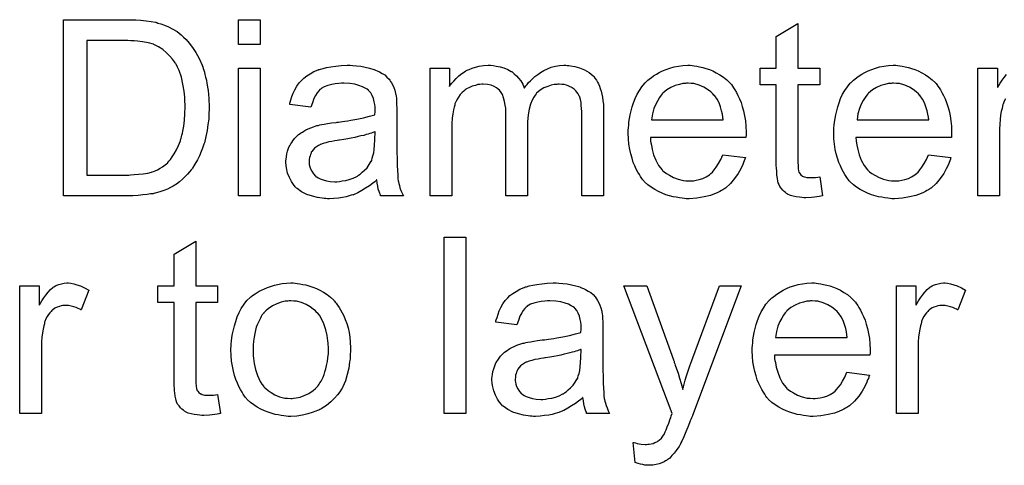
# Model space of a CAD drawing. Extents: x -1.6 to 9, y -2.8 to 5.2.
# Tile 123 of 197: x 4.985 to 5.432, y 1.251 to 1.454. Entities that reach past the tile are written whole.
import ezdxf

# ---------------------------------------------------------------- set-up
doc = ezdxf.new("R2010")
doc.units = 0
doc.layers.add('dfn6-15-57-c_document', color=1, linetype='CONTINUOUS')

msp = doc.modelspace()

# ---------------------------------------------------------------- linework, layer by layer
at = {"layer": 'dfn6-15-57-c_document', "color": 1}
for points in [[(5.03728, 1.453407), (5.039594, 1.453292), (5.041908, 1.45306), (5.044222, 1.452713), (5.046189, 1.452366), (5.046305, 1.452366), (5.046536, 1.45225), (5.046883, 1.45225), (5.047346, 1.452019), (5.048619, 1.451672), (5.050239, 1.451093), (5.05209, 1.450284), (5.054057, 1.449242), (5.056024, 1.448085), (5.057875, 1.446581), (5.05799, 1.446465), (5.058106, 1.44635), (5.058453, 1.446003), (5.058916, 1.445656), (5.060073, 1.444498), (5.061461, 1.442879), (5.062966, 1.440912), (5.064585, 1.438598), (5.066089, 1.435937), (5.067362, 1.432928), (5.067362, 1.432813), (5.067478, 1.432581), (5.067709, 1.432119), (5.067825, 1.431424), (5.068172, 1.430614), (5.068403, 1.429689), (5.068635, 1.428648), (5.068982, 1.427375), (5.069329, 1.426102), (5.06956, 1.424598), (5.070139, 1.421359), (5.070486, 1.417772), (5.070602, 1.413838), (5.070602, 1.413722), (5.070602, 1.413491), (5.070602, 1.412912), (5.070602, 1.412334), (5.070486, 1.411524), (5.070486, 1.410598), (5.07037, 1.4084), (5.070023, 1.405855), (5.069676, 1.403194), (5.069098, 1.400417), (5.068403, 1.39764), (5.068403, 1.397524), (5.068288, 1.397293), (5.068172, 1.396946), (5.068056, 1.396483), (5.067593, 1.39521), (5.066899, 1.393591), (5.066205, 1.391739), (5.065279, 1.389888), (5.064123, 1.387921), (5.062966, 1.38607), (5.06285, 1.385839), (5.062387, 1.38526), (5.061693, 1.38445), (5.060767, 1.383409), (5.059726, 1.382252), (5.058453, 1.381095), (5.057181, 1.379822), (5.055676, 1.378781), (5.055445, 1.378665), (5.054982, 1.378318), (5.054172, 1.377855), (5.053015, 1.377277), (5.051627, 1.376583), (5.050007, 1.376004), (5.048156, 1.37531), (5.046073, 1.374731), (5.045842, 1.374731), (5.045495, 1.374616), (5.045148, 1.3745), (5.043991, 1.374384), (5.042371, 1.374153), (5.04052, 1.373921), (5.038321, 1.37369), (5.035892, 1.373574), (5.033231, 1.373459), (5.004421, 1.373459), (5.004421, 1.453523), (5.035198, 1.453523), (5.03728, 1.453407)], [(5.093742, 1.4423), (5.083907, 1.4423), (5.083907, 1.453523), (5.093742, 1.453523), (5.093742, 1.4423)], [(5.337984, 1.43154), (5.347935, 1.43154), (5.347935, 1.423904), (5.337984, 1.423904), (5.337984, 1.389772), (5.337984, 1.389541), (5.337984, 1.389078), (5.337984, 1.388384), (5.3381, 1.387574), (5.338216, 1.385723), (5.338332, 1.384913), (5.338447, 1.384334), (5.338563, 1.384103), (5.33891, 1.38364), (5.339373, 1.383062), (5.340183, 1.382483), (5.340414, 1.382368), (5.340993, 1.382136), (5.342034, 1.381905), (5.343538, 1.381789), (5.344695, 1.381789), (5.345274, 1.381905), (5.346083, 1.381905), (5.347009, 1.382021), (5.347935, 1.382136), (5.349207, 1.373459), (5.348976, 1.373459), (5.348513, 1.373343), (5.347703, 1.373227), (5.346662, 1.373112), (5.345505, 1.37288), (5.344232, 1.372764), (5.341687, 1.372649), (5.340761, 1.372649), (5.339836, 1.372764), (5.338679, 1.37288), (5.33729, 1.372996), (5.335902, 1.373343), (5.334629, 1.37369), (5.333356, 1.374269), (5.333241, 1.374384), (5.332894, 1.374616), (5.332431, 1.374963), (5.331737, 1.375541), (5.331158, 1.37612), (5.330464, 1.37693), (5.32977, 1.37774), (5.329307, 1.378781), (5.329307, 1.378897), (5.329075, 1.379359), (5.32896, 1.380169), (5.328728, 1.381326), (5.328497, 1.38283), (5.328381, 1.383756), (5.328381, 1.384797), (5.328266, 1.38607), (5.32815, 1.387343), (5.32815, 1.388731), (5.32815, 1.390351), (5.32815, 1.423904), (5.320861, 1.423904), (5.320861, 1.43154), (5.32815, 1.43154), (5.32815, 1.445887), (5.337984, 1.451788), (5.337984, 1.43154)], [(5.033578, 1.444036), (5.015066, 1.444036), (5.015066, 1.382946), (5.034041, 1.382946), (5.03485, 1.383062), (5.036586, 1.383178), (5.038553, 1.383293), (5.040635, 1.383525), (5.042718, 1.383872), (5.044453, 1.384334), (5.044685, 1.38445), (5.045263, 1.384566), (5.046073, 1.384913), (5.047115, 1.385376), (5.048272, 1.38607), (5.049429, 1.386764), (5.050586, 1.387574), (5.051743, 1.3885), (5.051858, 1.388731), (5.052321, 1.389194), (5.053015, 1.390004), (5.053825, 1.391161), (5.054751, 1.392665), (5.055792, 1.3944), (5.056718, 1.396367), (5.057528, 1.398566), (5.057528, 1.398681), (5.057643, 1.398913), (5.057759, 1.39926), (5.057875, 1.399723), (5.05799, 1.400301), (5.058222, 1.401111), (5.058453, 1.401921), (5.058685, 1.402847), (5.059032, 1.40516), (5.059379, 1.407822), (5.05961, 1.41083), (5.059726, 1.414069), (5.059726, 1.414185), (5.059726, 1.414648), (5.059726, 1.415226), (5.05961, 1.416152), (5.05961, 1.417193), (5.059494, 1.41835), (5.059379, 1.419739), (5.059263, 1.421127), (5.058685, 1.424251), (5.05799, 1.427491), (5.056949, 1.430499), (5.056255, 1.432003), (5.055561, 1.433276), (5.055561, 1.433391), (5.055329, 1.433623), (5.055098, 1.43397), (5.054867, 1.434433), (5.053941, 1.43559), (5.052784, 1.436978), (5.05128, 1.438482), (5.049544, 1.439986), (5.047577, 1.441259), (5.045495, 1.4423), (5.045263, 1.442416), (5.044685, 1.442532), (5.043644, 1.442879), (5.04214, 1.443226), (5.040288, 1.443457), (5.037974, 1.443804), (5.036586, 1.44392), (5.035082, 1.44392), (5.033578, 1.444036)], [(5.093742, 1.373459), (5.083907, 1.373459), (5.083907, 1.43154), (5.093742, 1.43154), (5.093742, 1.373459)], [(5.135856, 1.432697), (5.137592, 1.432581), (5.139559, 1.43235), (5.141526, 1.432003), (5.143493, 1.43154), (5.145344, 1.430962), (5.145575, 1.430846), (5.146154, 1.430614), (5.146964, 1.430267), (5.148005, 1.429805), (5.149162, 1.42911), (5.150319, 1.428416), (5.15136, 1.427491), (5.152286, 1.426565), (5.152402, 1.426449), (5.152633, 1.426102), (5.15298, 1.425524), (5.153443, 1.42483), (5.154021, 1.423788), (5.154484, 1.422747), (5.154947, 1.421474), (5.155294, 1.41997), (5.155294, 1.419854), (5.15541, 1.419507), (5.155525, 1.418813), (5.155641, 1.417888), (5.155641, 1.416615), (5.155757, 1.415111), (5.155873, 1.413144), (5.155873, 1.410946), (5.155873, 1.397756), (5.155873, 1.39764), (5.155873, 1.397177), (5.155873, 1.396483), (5.155873, 1.395557), (5.155873, 1.394516), (5.155873, 1.393243), (5.155988, 1.390467), (5.155988, 1.387574), (5.156104, 1.384682), (5.15622, 1.383409), (5.15622, 1.382252), (5.156335, 1.381211), (5.156451, 1.380401), (5.156451, 1.380285), (5.156567, 1.379822), (5.156682, 1.379128), (5.15703, 1.378202), (5.157261, 1.377161), (5.157724, 1.376004), (5.158302, 1.374731), (5.158881, 1.373459), (5.148583, 1.373459), (5.148468, 1.373574), (5.148352, 1.374037), (5.148121, 1.374616), (5.147774, 1.375541), (5.147426, 1.376583), (5.147195, 1.377855), (5.146964, 1.379244), (5.146732, 1.380748), (5.146617, 1.380748), (5.146501, 1.380516), (5.145807, 1.379938), (5.144765, 1.379128), (5.143377, 1.378087), (5.141641, 1.377045), (5.139906, 1.375888), (5.138055, 1.374847), (5.136088, 1.374037), (5.135856, 1.373921), (5.135162, 1.373806), (5.134121, 1.373459), (5.132848, 1.373112), (5.131229, 1.372764), (5.129377, 1.372533), (5.127295, 1.372302), (5.125212, 1.372186), (5.124287, 1.372186), (5.123592, 1.372302), (5.122782, 1.372302), (5.121857, 1.372417), (5.119774, 1.372764), (5.11746, 1.373343), (5.114915, 1.374153), (5.112601, 1.37531), (5.110518, 1.376814), (5.110287, 1.377045), (5.109708, 1.377624), (5.108898, 1.378665), (5.107973, 1.380054), (5.107047, 1.381789), (5.106237, 1.383756), (5.105659, 1.386186), (5.105543, 1.387343), (5.105427, 1.388731), (5.105427, 1.388963), (5.105427, 1.389425), (5.105543, 1.390235), (5.105659, 1.391276), (5.10589, 1.392549), (5.106237, 1.393822), (5.1067, 1.39521), (5.107279, 1.396483), (5.107394, 1.396599), (5.107626, 1.397062), (5.108088, 1.397756), (5.108667, 1.398566), (5.109361, 1.399491), (5.110287, 1.400417), (5.111212, 1.401342), (5.112369, 1.402152), (5.112485, 1.402268), (5.112948, 1.402499), (5.113526, 1.402962), (5.114452, 1.403425), (5.115493, 1.403888), (5.116766, 1.404466), (5.118039, 1.404929), (5.119543, 1.405392), (5.119658, 1.405392), (5.120121, 1.405508), (5.120815, 1.405739), (5.121741, 1.405855), (5.122898, 1.406086), (5.124402, 1.406318), (5.126138, 1.406665), (5.12822, 1.406896), (5.128336, 1.406896), (5.128799, 1.407012), (5.129377, 1.407012), (5.130187, 1.407127), (5.131113, 1.407243), (5.13227, 1.407475), (5.133542, 1.40759), (5.134931, 1.407822), (5.137708, 1.4084), (5.140716, 1.408979), (5.143377, 1.409673), (5.14465, 1.41002), (5.145807, 1.410367), (5.145807, 1.410483), (5.145807, 1.410714), (5.145922, 1.411408), (5.145922, 1.412218), (5.145922, 1.412681), (5.145922, 1.412912), (5.145922, 1.413028), (5.145922, 1.413144), (5.145922, 1.413838), (5.145807, 1.414995), (5.145575, 1.416268), (5.145228, 1.417656), (5.14465, 1.419044), (5.143956, 1.420317), (5.14303, 1.421359), (5.142914, 1.421474), (5.142336, 1.421937), (5.14141, 1.4224), (5.140253, 1.423094), (5.138633, 1.423672), (5.136782, 1.424251), (5.134468, 1.424598), (5.131807, 1.424714), (5.13065, 1.424714), (5.129493, 1.424598), (5.127873, 1.424367), (5.126253, 1.424135), (5.124518, 1.423672), (5.122898, 1.423094), (5.12151, 1.422284), (5.121394, 1.422168), (5.120931, 1.421821), (5.120353, 1.421243), (5.119658, 1.420317), (5.118964, 1.41916), (5.118154, 1.417656), (5.11746, 1.415805), (5.116766, 1.413722), (5.107163, 1.414995), (5.107163, 1.415111), (5.107279, 1.415226), (5.107279, 1.415573), (5.107394, 1.416036), (5.107741, 1.417078), (5.108204, 1.418582), (5.108783, 1.420086), (5.109477, 1.421706), (5.110403, 1.423325), (5.111444, 1.42483), (5.11156, 1.424945), (5.112022, 1.425408), (5.112717, 1.426102), (5.113642, 1.427028), (5.114915, 1.427953), (5.116419, 1.428879), (5.118154, 1.42992), (5.120121, 1.43073), (5.120237, 1.43073), (5.120353, 1.430846), (5.1207, 1.430962), (5.121163, 1.431077), (5.12232, 1.431424), (5.123939, 1.431772), (5.125791, 1.432119), (5.128105, 1.432466), (5.130534, 1.432697), (5.133311, 1.432813), (5.134584, 1.432813), (5.135856, 1.432697)], [(5.23316, 1.432697), (5.23397, 1.432697), (5.23478, 1.432581), (5.236747, 1.432234), (5.238829, 1.431656), (5.241028, 1.43073), (5.243226, 1.429573), (5.245077, 1.427953), (5.245309, 1.427722), (5.245771, 1.427028), (5.246581, 1.425986), (5.246928, 1.425177), (5.247391, 1.424367), (5.247854, 1.423325), (5.248201, 1.422284), (5.248664, 1.421127), (5.249011, 1.419739), (5.249243, 1.41835), (5.249474, 1.41673), (5.249705, 1.415111), (5.249705, 1.413259), (5.249705, 1.373459), (5.239871, 1.373459), (5.239871, 1.409904), (5.239871, 1.41002), (5.239871, 1.410136), (5.239871, 1.41083), (5.239871, 1.411871), (5.239755, 1.413144), (5.239639, 1.414532), (5.239524, 1.415921), (5.239292, 1.417309), (5.238945, 1.41835), (5.238945, 1.418466), (5.238714, 1.418813), (5.238482, 1.419276), (5.238135, 1.419854), (5.237672, 1.420549), (5.237094, 1.421243), (5.2364, 1.421937), (5.235474, 1.422631), (5.235359, 1.422747), (5.235011, 1.422863), (5.234549, 1.423094), (5.233739, 1.423441), (5.232929, 1.423788), (5.231887, 1.42402), (5.230846, 1.424135), (5.229574, 1.424251), (5.228995, 1.424251), (5.228532, 1.424135), (5.227375, 1.42402), (5.225987, 1.423788), (5.224367, 1.42321), (5.222632, 1.422515), (5.220896, 1.421474), (5.219276, 1.420086), (5.21916, 1.419854), (5.218698, 1.419276), (5.218003, 1.41835), (5.217309, 1.416962), (5.216499, 1.415111), (5.215921, 1.412912), (5.215458, 1.410251), (5.215227, 1.407127), (5.215227, 1.373459), (5.205392, 1.373459), (5.205392, 1.411061), (5.205392, 1.411177), (5.205392, 1.411408), (5.205392, 1.41164), (5.205392, 1.412102), (5.205276, 1.413375), (5.205045, 1.414764), (5.204814, 1.416383), (5.204351, 1.418003), (5.203772, 1.419507), (5.202962, 1.420896), (5.202847, 1.421011), (5.2025, 1.421474), (5.201921, 1.421937), (5.201111, 1.422631), (5.20007, 1.42321), (5.198682, 1.423788), (5.197062, 1.424135), (5.195095, 1.424251), (5.194401, 1.424251), (5.193591, 1.424135), (5.192665, 1.42402), (5.191508, 1.423672), (5.19012, 1.423325), (5.188847, 1.422747), (5.187459, 1.422053), (5.187343, 1.421937), (5.18688, 1.42159), (5.186302, 1.421127), (5.185492, 1.420433), (5.184682, 1.419507), (5.183872, 1.41835), (5.183062, 1.417078), (5.182368, 1.415573), (5.182252, 1.415342), (5.182136, 1.414764), (5.181905, 1.413838), (5.181558, 1.412565), (5.181211, 1.41083), (5.18098, 1.408747), (5.180864, 1.406318), (5.180748, 1.403541), (5.180748, 1.373459), (5.170914, 1.373459), (5.170914, 1.43154), (5.179707, 1.43154), (5.179707, 1.42321), (5.179823, 1.423441), (5.18017, 1.423904), (5.180864, 1.424714), (5.181674, 1.425639), (5.182715, 1.426796), (5.183988, 1.427953), (5.185376, 1.42911), (5.186996, 1.430152), (5.187227, 1.430267), (5.187806, 1.430614), (5.188731, 1.430962), (5.190004, 1.43154), (5.191508, 1.432003), (5.193244, 1.43235), (5.195211, 1.432697), (5.197293, 1.432813), (5.198334, 1.432813), (5.199607, 1.432697), (5.200996, 1.432466), (5.202731, 1.432119), (5.204467, 1.431656), (5.206202, 1.430962), (5.207822, 1.430036), (5.208053, 1.42992), (5.208516, 1.429573), (5.20921, 1.428995), (5.210136, 1.428069), (5.211061, 1.427028), (5.212103, 1.425755), (5.213028, 1.424251), (5.213723, 1.422515), (5.213838, 1.422631), (5.21407, 1.422978), (5.214417, 1.423441), (5.214995, 1.424135), (5.21569, 1.424945), (5.216499, 1.425755), (5.217425, 1.426681), (5.218582, 1.427722), (5.219855, 1.428648), (5.221127, 1.429573), (5.222632, 1.430383), (5.224251, 1.431193), (5.225987, 1.431887), (5.227838, 1.43235), (5.229689, 1.432697), (5.231772, 1.432813), (5.232582, 1.432813), (5.23316, 1.432697)], [(5.289969, 1.432697), (5.290895, 1.432581), (5.292051, 1.43235), (5.293324, 1.432119), (5.294828, 1.431772), (5.296217, 1.431424), (5.297837, 1.430846), (5.299341, 1.430267), (5.30096, 1.429457), (5.30258, 1.428532), (5.3042, 1.427491), (5.305704, 1.426218), (5.307092, 1.42483), (5.307208, 1.424714), (5.30744, 1.424482), (5.307787, 1.42402), (5.308249, 1.423325), (5.308828, 1.422515), (5.309407, 1.42159), (5.310101, 1.420433), (5.310795, 1.419044), (5.311489, 1.41754), (5.312183, 1.415921), (5.312762, 1.414069), (5.31334, 1.412102), (5.313803, 1.409904), (5.31415, 1.40759), (5.314382, 1.40516), (5.314497, 1.402499), (5.314497, 1.402384), (5.314497, 1.401921), (5.314497, 1.401111), (5.314382, 1.399954), (5.270994, 1.399954), (5.270994, 1.399838), (5.270994, 1.399491), (5.27111, 1.399028), (5.27111, 1.398334), (5.271225, 1.397524), (5.271457, 1.396599), (5.271804, 1.394516), (5.272498, 1.392202), (5.273424, 1.389657), (5.274697, 1.387343), (5.276316, 1.38526), (5.276432, 1.38526), (5.276548, 1.385029), (5.277242, 1.38445), (5.278283, 1.38364), (5.279672, 1.38283), (5.281523, 1.381905), (5.283605, 1.381095), (5.285919, 1.380516), (5.287192, 1.380401), (5.288581, 1.380285), (5.289506, 1.380285), (5.290547, 1.380401), (5.29182, 1.380632), (5.293208, 1.380979), (5.294828, 1.381442), (5.296332, 1.382136), (5.297837, 1.383062), (5.297952, 1.383178), (5.298531, 1.38364), (5.299225, 1.384334), (5.300035, 1.38526), (5.30096, 1.386533), (5.302002, 1.388153), (5.303043, 1.390004), (5.303969, 1.392202), (5.31415, 1.390929), (5.31415, 1.390814), (5.314034, 1.390582), (5.313919, 1.39012), (5.313687, 1.389425), (5.31334, 1.388731), (5.312993, 1.387805), (5.312068, 1.385839), (5.310911, 1.38364), (5.309291, 1.381326), (5.30744, 1.379128), (5.305126, 1.377045), (5.30501, 1.377045), (5.304779, 1.376814), (5.304431, 1.376583), (5.303969, 1.376236), (5.303274, 1.375888), (5.30258, 1.375541), (5.301655, 1.375079), (5.300613, 1.374616), (5.299456, 1.374153), (5.298299, 1.37369), (5.295407, 1.372996), (5.292167, 1.372417), (5.288581, 1.372186), (5.287308, 1.372186), (5.286498, 1.372302), (5.285457, 1.372417), (5.284184, 1.372649), (5.282796, 1.37288), (5.281291, 1.373112), (5.278052, 1.374037), (5.276316, 1.374731), (5.274697, 1.375426), (5.272961, 1.376351), (5.271341, 1.377392), (5.269837, 1.37855), (5.268333, 1.379938), (5.268217, 1.380054), (5.267986, 1.380285), (5.267639, 1.380748), (5.267176, 1.381442), (5.266597, 1.382252), (5.266019, 1.383178), (5.265325, 1.384334), (5.264631, 1.385607), (5.263936, 1.387111), (5.263242, 1.388731), (5.262664, 1.390582), (5.262085, 1.392549), (5.261622, 1.394632), (5.261275, 1.396946), (5.261044, 1.399376), (5.260928, 1.401921), (5.260928, 1.402037), (5.260928, 1.402615), (5.260928, 1.403309), (5.261044, 1.404351), (5.26116, 1.405623), (5.261275, 1.407012), (5.261507, 1.408631), (5.261854, 1.410251), (5.262779, 1.413954), (5.263358, 1.415805), (5.264052, 1.417772), (5.264978, 1.419623), (5.266019, 1.421359), (5.267176, 1.423094), (5.268449, 1.424714), (5.268564, 1.42483), (5.268796, 1.425061), (5.269259, 1.425408), (5.269837, 1.425986), (5.270531, 1.426565), (5.271457, 1.427259), (5.272498, 1.428069), (5.273771, 1.428763), (5.275044, 1.429573), (5.276548, 1.430267), (5.278167, 1.430962), (5.279903, 1.43154), (5.281754, 1.432119), (5.283721, 1.432466), (5.285804, 1.432697), (5.288002, 1.432813), (5.289159, 1.432813), (5.289969, 1.432697)], [(5.383339, 1.432697), (5.384264, 1.432581), (5.385421, 1.43235), (5.386694, 1.432119), (5.388198, 1.431772), (5.389587, 1.431424), (5.391206, 1.430846), (5.392711, 1.430267), (5.39433, 1.429457), (5.39595, 1.428532), (5.39757, 1.427491), (5.399074, 1.426218), (5.400462, 1.42483), (5.400578, 1.424714), (5.40081, 1.424482), (5.401157, 1.42402), (5.401619, 1.423325), (5.402198, 1.422515), (5.402776, 1.42159), (5.403471, 1.420433), (5.404165, 1.419044), (5.404859, 1.41754), (5.405553, 1.415921), (5.406132, 1.414069), (5.40671, 1.412102), (5.407173, 1.409904), (5.40752, 1.40759), (5.407752, 1.40516), (5.407867, 1.402499), (5.407867, 1.402384), (5.407867, 1.401921), (5.407867, 1.401111), (5.407752, 1.399954), (5.364364, 1.399954), (5.364364, 1.399838), (5.364364, 1.399491), (5.36448, 1.399028), (5.36448, 1.398334), (5.364595, 1.397524), (5.364827, 1.396599), (5.365174, 1.394516), (5.365868, 1.392202), (5.366794, 1.389657), (5.368066, 1.387343), (5.369686, 1.38526), (5.369802, 1.38526), (5.369918, 1.385029), (5.370612, 1.38445), (5.371653, 1.38364), (5.373042, 1.38283), (5.374893, 1.381905), (5.376975, 1.381095), (5.379289, 1.380516), (5.380562, 1.380401), (5.38195, 1.380285), (5.382876, 1.380285), (5.383917, 1.380401), (5.38519, 1.380632), (5.386578, 1.380979), (5.388198, 1.381442), (5.389702, 1.382136), (5.391206, 1.383062), (5.391322, 1.383178), (5.391901, 1.38364), (5.392595, 1.384334), (5.393405, 1.38526), (5.39433, 1.386533), (5.395372, 1.388153), (5.396413, 1.390004), (5.397338, 1.392202), (5.40752, 1.390929), (5.40752, 1.390814), (5.407404, 1.390582), (5.407289, 1.39012), (5.407057, 1.389425), (5.40671, 1.388731), (5.406363, 1.387805), (5.405438, 1.385839), (5.40428, 1.38364), (5.402661, 1.381326), (5.40081, 1.379128), (5.398495, 1.377045), (5.39838, 1.377045), (5.398148, 1.376814), (5.397801, 1.376583), (5.397338, 1.376236), (5.396644, 1.375888), (5.39595, 1.375541), (5.395025, 1.375079), (5.393983, 1.374616), (5.392826, 1.374153), (5.391669, 1.37369), (5.388777, 1.372996), (5.385537, 1.372417), (5.38195, 1.372186), (5.380678, 1.372186), (5.379868, 1.372302), (5.378827, 1.372417), (5.377554, 1.372649), (5.376165, 1.37288), (5.374661, 1.373112), (5.371422, 1.374037), (5.369686, 1.374731), (5.368066, 1.375426), (5.366331, 1.376351), (5.364711, 1.377392), (5.363207, 1.37855), (5.361703, 1.379938), (5.361587, 1.380054), (5.361356, 1.380285), (5.361009, 1.380748), (5.360546, 1.381442), (5.359967, 1.382252), (5.359389, 1.383178), (5.358695, 1.384334), (5.358001, 1.385607), (5.357306, 1.387111), (5.356612, 1.388731), (5.356034, 1.390582), (5.355455, 1.392549), (5.354992, 1.394632), (5.354645, 1.396946), (5.354414, 1.399376), (5.354298, 1.401921), (5.354298, 1.402037), (5.354298, 1.402615), (5.354298, 1.403309), (5.354414, 1.404351), (5.354529, 1.405623), (5.354645, 1.407012), (5.354877, 1.408631), (5.355224, 1.410251), (5.356149, 1.413954), (5.356728, 1.415805), (5.357422, 1.417772), (5.358348, 1.419623), (5.359389, 1.421359), (5.360546, 1.423094), (5.361819, 1.424714), (5.361934, 1.42483), (5.362166, 1.425061), (5.362628, 1.425408), (5.363207, 1.425986), (5.363901, 1.426565), (5.364827, 1.427259), (5.365868, 1.428069), (5.367141, 1.428763), (5.368413, 1.429573), (5.369918, 1.430267), (5.371537, 1.430962), (5.373273, 1.43154), (5.375124, 1.432119), (5.377091, 1.432466), (5.379174, 1.432697), (5.381372, 1.432813), (5.382529, 1.432813), (5.383339, 1.432697)], [(5.43228, 1.41754), (5.431701, 1.416499), (5.431239, 1.415226), (5.431123, 1.414995), (5.431007, 1.414301), (5.430776, 1.413259), (5.430429, 1.411871), (5.430082, 1.410136), (5.42985, 1.408169), (5.429734, 1.406086), (5.429619, 1.403772), (5.429619, 1.373459), (5.419784, 1.373459), (5.419784, 1.43154), (5.428693, 1.43154), (5.428693, 1.422747), (5.428809, 1.422863), (5.429272, 1.423672), (5.42985, 1.424714), (5.430776, 1.425986), (5.431701, 1.427259), (5.432743, 1.428648)], [(5.288118, 1.424714), (5.287423, 1.424714), (5.286961, 1.424598), (5.285688, 1.424482), (5.284184, 1.424135), (5.282333, 1.423557), (5.280366, 1.422747), (5.278515, 1.42159), (5.276663, 1.420086), (5.276432, 1.419854), (5.275969, 1.419276), (5.275159, 1.418235), (5.274349, 1.416846), (5.273424, 1.415226), (5.272614, 1.413144), (5.27192, 1.410714), (5.271573, 1.408053), (5.304084, 1.408053), (5.304084, 1.408169), (5.304084, 1.4084), (5.303969, 1.408747), (5.303969, 1.40921), (5.303737, 1.410598), (5.30339, 1.412102), (5.302812, 1.413954), (5.302233, 1.415689), (5.301307, 1.417425), (5.300266, 1.418929), (5.300266, 1.419044), (5.300035, 1.41916), (5.299456, 1.419854), (5.298415, 1.42078), (5.297027, 1.421821), (5.295291, 1.422863), (5.293208, 1.423788), (5.290779, 1.424482), (5.289506, 1.424598), (5.288118, 1.424714)], [(5.381488, 1.424714), (5.380793, 1.424714), (5.380331, 1.424598), (5.379058, 1.424482), (5.377554, 1.424135), (5.375703, 1.423557), (5.373736, 1.422747), (5.371885, 1.42159), (5.370033, 1.420086), (5.369802, 1.419854), (5.369339, 1.419276), (5.368529, 1.418235), (5.367719, 1.416846), (5.366794, 1.415226), (5.365984, 1.413144), (5.36529, 1.410714), (5.364943, 1.408053), (5.397454, 1.408053), (5.397454, 1.408169), (5.397454, 1.4084), (5.397338, 1.408747), (5.397338, 1.40921), (5.397107, 1.410598), (5.39676, 1.412102), (5.396181, 1.413954), (5.395603, 1.415689), (5.394677, 1.417425), (5.393636, 1.418929), (5.393636, 1.419044), (5.393405, 1.41916), (5.392826, 1.419854), (5.391785, 1.42078), (5.390396, 1.421821), (5.388661, 1.422863), (5.386578, 1.423788), (5.384149, 1.424482), (5.382876, 1.424598), (5.381488, 1.424714)], [(5.145922, 1.402615), (5.145807, 1.402615), (5.145691, 1.402499), (5.145344, 1.402384), (5.144881, 1.402268), (5.144303, 1.402037), (5.143608, 1.401805), (5.142798, 1.401574), (5.141873, 1.401342), (5.140832, 1.400995), (5.139559, 1.400764), (5.138286, 1.400417), (5.136782, 1.40007), (5.135162, 1.399723), (5.133542, 1.399376), (5.131691, 1.399144), (5.129724, 1.398797), (5.129493, 1.398797), (5.128799, 1.398681), (5.127642, 1.39845), (5.126369, 1.398218), (5.124981, 1.397987), (5.123592, 1.39764), (5.12232, 1.397293), (5.121163, 1.39683), (5.121047, 1.39683), (5.1207, 1.396599), (5.120237, 1.396367), (5.119774, 1.39602), (5.118386, 1.395095), (5.117229, 1.393706), (5.117229, 1.393591), (5.116997, 1.393359), (5.116882, 1.392896), (5.11665, 1.392318), (5.116419, 1.391624), (5.116188, 1.390929), (5.116072, 1.390004), (5.115956, 1.389078), (5.115956, 1.388963), (5.115956, 1.388384), (5.116072, 1.38769), (5.116303, 1.386764), (5.11665, 1.385723), (5.117229, 1.384682), (5.117923, 1.383525), (5.118849, 1.382483), (5.118964, 1.382368), (5.119427, 1.382136), (5.120121, 1.381673), (5.121047, 1.381211), (5.12232, 1.380748), (5.123824, 1.380285), (5.125559, 1.380054), (5.127642, 1.379938), (5.128567, 1.379938), (5.129724, 1.380054), (5.130997, 1.380285), (5.132617, 1.380516), (5.134237, 1.380979), (5.135972, 1.381558), (5.137708, 1.382368), (5.137939, 1.382483), (5.138402, 1.38283), (5.139212, 1.383409), (5.140137, 1.384219), (5.141179, 1.385144), (5.142336, 1.386301), (5.143261, 1.38769), (5.144187, 1.389194), (5.144303, 1.38931), (5.144418, 1.389772), (5.14465, 1.390582), (5.144997, 1.391624), (5.145344, 1.393012), (5.145575, 1.394632), (5.145691, 1.396599), (5.145807, 1.398913), (5.145922, 1.402615)], [(5.06447, 1.332686), (5.07442, 1.332686), (5.07442, 1.32505), (5.06447, 1.32505), (5.06447, 1.290918), (5.06447, 1.290687), (5.06447, 1.290224), (5.06447, 1.28953), (5.064585, 1.28872), (5.064701, 1.286869), (5.064817, 1.286059), (5.064932, 1.28548), (5.065048, 1.285249), (5.065395, 1.284786), (5.065858, 1.284208), (5.066668, 1.283629), (5.066899, 1.283514), (5.067478, 1.283282), (5.068519, 1.283051), (5.070023, 1.282935), (5.07118, 1.282935), (5.071759, 1.283051), (5.072569, 1.283051), (5.073494, 1.283166), (5.07442, 1.283282), (5.075693, 1.274605), (5.075461, 1.274605), (5.074998, 1.274489), (5.074188, 1.274373), (5.073147, 1.274257), (5.07199, 1.274026), (5.070717, 1.27391), (5.068172, 1.273795), (5.067246, 1.273795), (5.066321, 1.27391), (5.065164, 1.274026), (5.063775, 1.274142), (5.062387, 1.274489), (5.061114, 1.274836), (5.059842, 1.275415), (5.059726, 1.27553), (5.059379, 1.275762), (5.058916, 1.276109), (5.058222, 1.276687), (5.057643, 1.277266), (5.056949, 1.278076), (5.056255, 1.278886), (5.055792, 1.279927), (5.055792, 1.280043), (5.055561, 1.280505), (5.055445, 1.281315), (5.055214, 1.282472), (5.054982, 1.283976), (5.054867, 1.284902), (5.054867, 1.285943), (5.054751, 1.287216), (5.054635, 1.288489), (5.054635, 1.289877), (5.054635, 1.291497), (5.054635, 1.32505), (5.047346, 1.32505), (5.047346, 1.332686), (5.054635, 1.332686), (5.054635, 1.347033), (5.06447, 1.352934), (5.06447, 1.332686)], [(5.187112, 1.274605), (5.177277, 1.274605), (5.177277, 1.354669), (5.187112, 1.354669), (5.187112, 1.274605)], [(5.007777, 1.333843), (5.009049, 1.333612), (5.010553, 1.333149), (5.012173, 1.33257), (5.014024, 1.33176), (5.015991, 1.330719), (5.012405, 1.321695), (5.012289, 1.32181), (5.011826, 1.322042), (5.011132, 1.322389), (5.010206, 1.322736), (5.009165, 1.323083), (5.007892, 1.32343), (5.00662, 1.323661), (5.005347, 1.323777), (5.004768, 1.323777), (5.00419, 1.323661), (5.00338, 1.323546), (5.00257, 1.323314), (5.001529, 1.322967), (5.000488, 1.322504), (4.999562, 1.32181), (4.999446, 1.321695), (4.999099, 1.321463), (4.998752, 1.321), (4.998173, 1.320422), (4.997595, 1.319612), (4.997016, 1.318686), (4.996438, 1.317645), (4.995975, 1.316372), (4.995859, 1.316141), (4.995744, 1.315447), (4.995512, 1.314405), (4.995165, 1.313017), (4.994818, 1.311282), (4.994587, 1.309315), (4.994471, 1.307232), (4.994355, 1.304918), (4.994355, 1.274605), (4.984521, 1.274605), (4.984521, 1.332686), (4.99343, 1.332686), (4.99343, 1.323893), (4.993546, 1.324008), (4.994008, 1.324818), (4.994587, 1.32586), (4.995512, 1.327132), (4.996438, 1.328405), (4.997479, 1.329793), (4.998521, 1.33095), (4.999562, 1.331876), (4.999678, 1.331992), (5.000025, 1.332223), (5.000719, 1.33257), (5.001413, 1.332917), (5.002339, 1.333264), (5.003496, 1.333612), (5.004653, 1.333843), (5.005925, 1.333959), (5.006735, 1.333959), (5.007777, 1.333843)], [(5.109593, 1.333843), (5.110634, 1.333727), (5.111791, 1.333496), (5.113064, 1.333264), (5.114568, 1.333033), (5.117692, 1.331992), (5.119311, 1.331413), (5.120931, 1.330603), (5.122551, 1.329793), (5.124171, 1.328637), (5.125675, 1.327479), (5.127179, 1.326091), (5.127295, 1.325975), (5.127526, 1.325744), (5.127873, 1.325281), (5.128336, 1.324703), (5.128914, 1.323893), (5.129609, 1.322851), (5.130303, 1.321695), (5.130997, 1.320422), (5.131691, 1.319033), (5.132386, 1.317298), (5.13308, 1.315562), (5.133658, 1.313595), (5.134121, 1.311513), (5.134468, 1.309315), (5.134699, 1.307001), (5.134815, 1.304455), (5.134815, 1.30434), (5.134815, 1.303992), (5.134815, 1.303414), (5.134815, 1.302604), (5.134699, 1.301678), (5.134584, 1.300521), (5.134584, 1.299364), (5.134352, 1.298092), (5.134005, 1.295199), (5.133311, 1.292307), (5.132501, 1.289414), (5.131344, 1.286753), (5.131344, 1.286637), (5.131229, 1.286522), (5.130997, 1.286175), (5.130766, 1.285712), (5.129956, 1.284555), (5.128914, 1.283166), (5.127526, 1.281547), (5.125791, 1.279927), (5.123824, 1.278307), (5.12151, 1.276803), (5.121394, 1.276803), (5.121278, 1.276687), (5.120931, 1.276456), (5.120353, 1.276224), (5.119774, 1.275993), (5.11908, 1.275762), (5.117345, 1.275067), (5.115378, 1.274489), (5.112948, 1.27391), (5.110403, 1.273448), (5.107626, 1.273332), (5.106469, 1.273332), (5.105543, 1.273448), (5.104502, 1.273563), (5.103345, 1.273795), (5.101956, 1.274026), (5.100568, 1.274257), (5.097444, 1.275183), (5.095709, 1.275877), (5.094089, 1.276572), (5.092469, 1.277497), (5.090849, 1.278538), (5.089345, 1.279695), (5.087841, 1.281084), (5.087725, 1.281199), (5.087494, 1.281431), (5.087147, 1.281894), (5.086684, 1.282588), (5.086105, 1.283398), (5.085527, 1.284323), (5.084833, 1.28548), (5.084139, 1.286869), (5.083444, 1.288373), (5.08275, 1.290108), (5.082172, 1.29196), (5.081593, 1.293927), (5.08113, 1.296125), (5.080783, 1.298439), (5.080552, 1.300984), (5.080436, 1.303645), (5.080436, 1.303877), (5.080436, 1.30434), (5.080552, 1.305149), (5.080552, 1.306306), (5.080668, 1.307579), (5.080899, 1.309199), (5.08113, 1.310819), (5.081593, 1.31267), (5.082056, 1.314521), (5.082635, 1.316488), (5.083329, 1.318571), (5.084254, 1.320537), (5.08518, 1.322389), (5.086453, 1.32424), (5.087725, 1.325975), (5.089345, 1.327479), (5.089461, 1.327595), (5.089692, 1.327711), (5.090155, 1.328058), (5.090734, 1.328521), (5.091428, 1.328984), (5.092353, 1.329562), (5.093279, 1.330141), (5.094436, 1.330719), (5.095709, 1.331298), (5.097097, 1.331876), (5.100221, 1.332917), (5.103808, 1.333727), (5.105659, 1.333843), (5.107626, 1.333959), (5.108783, 1.333959), (5.109593, 1.333843)], [(5.229458, 1.333843), (5.231193, 1.333727), (5.23316, 1.333496), (5.235127, 1.333149), (5.237094, 1.332686), (5.238945, 1.332108), (5.239177, 1.331992), (5.239755, 1.33176), (5.240565, 1.331413), (5.241606, 1.33095), (5.242763, 1.330256), (5.24392, 1.329562), (5.244962, 1.328637), (5.245887, 1.327711), (5.246003, 1.327595), (5.246234, 1.327248), (5.246581, 1.32667), (5.247044, 1.325975), (5.247623, 1.324934), (5.248086, 1.323893), (5.248548, 1.32262), (5.248895, 1.321116), (5.248895, 1.321), (5.249011, 1.320653), (5.249127, 1.319959), (5.249243, 1.319033), (5.249243, 1.317761), (5.249358, 1.316257), (5.249474, 1.31429), (5.249474, 1.312091), (5.249474, 1.298902), (5.249474, 1.298786), (5.249474, 1.298323), (5.249474, 1.297629), (5.249474, 1.296703), (5.249474, 1.295662), (5.249474, 1.294389), (5.24959, 1.291612), (5.24959, 1.28872), (5.249705, 1.285828), (5.249821, 1.284555), (5.249821, 1.283398), (5.249937, 1.282357), (5.250052, 1.281547), (5.250052, 1.281431), (5.250168, 1.280968), (5.250284, 1.280274), (5.250631, 1.279348), (5.250862, 1.278307), (5.251325, 1.27715), (5.251904, 1.275877), (5.252482, 1.274605), (5.242185, 1.274605), (5.242069, 1.27472), (5.241953, 1.275183), (5.241722, 1.275762), (5.241375, 1.276687), (5.241028, 1.277728), (5.240796, 1.279001), (5.240565, 1.28039), (5.240334, 1.281894), (5.240218, 1.281894), (5.240102, 1.281662), (5.239408, 1.281084), (5.238367, 1.280274), (5.236978, 1.279233), (5.235243, 1.278191), (5.233507, 1.277034), (5.231656, 1.275993), (5.229689, 1.275183), (5.229458, 1.275067), (5.228764, 1.274952), (5.227722, 1.274605), (5.22645, 1.274257), (5.22483, 1.27391), (5.222979, 1.273679), (5.220896, 1.273448), (5.218813, 1.273332), (5.217888, 1.273332), (5.217194, 1.273448), (5.216384, 1.273448), (5.215458, 1.273563), (5.213376, 1.27391), (5.211061, 1.274489), (5.208516, 1.275299), (5.206202, 1.276456), (5.204119, 1.27796), (5.203888, 1.278191), (5.20331, 1.27877), (5.2025, 1.279811), (5.201574, 1.281199), (5.200649, 1.282935), (5.199839, 1.284902), (5.19926, 1.287332), (5.199144, 1.288489), (5.199029, 1.289877), (5.199029, 1.290108), (5.199029, 1.290571), (5.199144, 1.291381), (5.19926, 1.292422), (5.199492, 1.293695), (5.199839, 1.294968), (5.200301, 1.296356), (5.20088, 1.297629), (5.200996, 1.297745), (5.201227, 1.298207), (5.20169, 1.298902), (5.202268, 1.299711), (5.202962, 1.300637), (5.203888, 1.301563), (5.204814, 1.302488), (5.205971, 1.303298), (5.206086, 1.303414), (5.206549, 1.303645), (5.207128, 1.304108), (5.208053, 1.304571), (5.209095, 1.305034), (5.210367, 1.305612), (5.21164, 1.306075), (5.213144, 1.306538), (5.21326, 1.306538), (5.213723, 1.306653), (5.214417, 1.306885), (5.215342, 1.307001), (5.216499, 1.307232), (5.218003, 1.307463), (5.219739, 1.307811), (5.221822, 1.308042), (5.221937, 1.308042), (5.2224, 1.308158), (5.222979, 1.308158), (5.223788, 1.308273), (5.224714, 1.308389), (5.225871, 1.30862), (5.227144, 1.308736), (5.228532, 1.308967), (5.231309, 1.309546), (5.234317, 1.310124), (5.236978, 1.310819), (5.238251, 1.311166), (5.239408, 1.311513), (5.239408, 1.311629), (5.239408, 1.31186), (5.239524, 1.312554), (5.239524, 1.313364), (5.239524, 1.313827), (5.239524, 1.314058), (5.239524, 1.314174), (5.239524, 1.31429), (5.239524, 1.314984), (5.239408, 1.316141), (5.239177, 1.317414), (5.238829, 1.318802), (5.238251, 1.32019), (5.237557, 1.321463), (5.236631, 1.322504), (5.236516, 1.32262), (5.235937, 1.323083), (5.235011, 1.323546), (5.233854, 1.32424), (5.232235, 1.324818), (5.230383, 1.325397), (5.228069, 1.325744), (5.225408, 1.32586), (5.224251, 1.32586), (5.223094, 1.325744), (5.221475, 1.325513), (5.219855, 1.325281), (5.218119, 1.324818), (5.216499, 1.32424), (5.215111, 1.32343), (5.214995, 1.323314), (5.214533, 1.322967), (5.213954, 1.322389), (5.21326, 1.321463), (5.212566, 1.320306), (5.211756, 1.318802), (5.211061, 1.316951), (5.210367, 1.314868), (5.200764, 1.316141), (5.200764, 1.316257), (5.20088, 1.316372), (5.20088, 1.316719), (5.200996, 1.317182), (5.201343, 1.318224), (5.201806, 1.319728), (5.202384, 1.321232), (5.203078, 1.322851), (5.204004, 1.324471), (5.205045, 1.325975), (5.205161, 1.326091), (5.205624, 1.326554), (5.206318, 1.327248), (5.207243, 1.328174), (5.208516, 1.329099), (5.21002, 1.330025), (5.211756, 1.331066), (5.213723, 1.331876), (5.213838, 1.331876), (5.213954, 1.331992), (5.214301, 1.332108), (5.214764, 1.332223), (5.215921, 1.33257), (5.217541, 1.332917), (5.219392, 1.333264), (5.221706, 1.333612), (5.224136, 1.333843), (5.226912, 1.333959), (5.228185, 1.333959), (5.229458, 1.333843)], [(5.346315, 1.333843), (5.34724, 1.333727), (5.348397, 1.333496), (5.34967, 1.333264), (5.351174, 1.332917), (5.352563, 1.33257), (5.354182, 1.331992), (5.355686, 1.331413), (5.357306, 1.330603), (5.358926, 1.329678), (5.360546, 1.328637), (5.36205, 1.327364), (5.363438, 1.325975), (5.363554, 1.32586), (5.363785, 1.325628), (5.364133, 1.325166), (5.364595, 1.324471), (5.365174, 1.323661), (5.365752, 1.322736), (5.366447, 1.321579), (5.367141, 1.32019), (5.367835, 1.318686), (5.368529, 1.317066), (5.369108, 1.315215), (5.369686, 1.313248), (5.370149, 1.31105), (5.370496, 1.308736), (5.370727, 1.306306), (5.370843, 1.303645), (5.370843, 1.30353), (5.370843, 1.303067), (5.370843, 1.302257), (5.370727, 1.3011), (5.32734, 1.3011), (5.32734, 1.300984), (5.32734, 1.300637), (5.327456, 1.300174), (5.327456, 1.29948), (5.327571, 1.29867), (5.327803, 1.297745), (5.32815, 1.295662), (5.328844, 1.293348), (5.32977, 1.290803), (5.331042, 1.288489), (5.332662, 1.286406), (5.332778, 1.286406), (5.332894, 1.286175), (5.333588, 1.285596), (5.334629, 1.284786), (5.336017, 1.283976), (5.337869, 1.283051), (5.339951, 1.282241), (5.342265, 1.281662), (5.343538, 1.281547), (5.344926, 1.281431), (5.345852, 1.281431), (5.346893, 1.281547), (5.348166, 1.281778), (5.349554, 1.282125), (5.351174, 1.282588), (5.352678, 1.283282), (5.354182, 1.284208), (5.354298, 1.284323), (5.354877, 1.284786), (5.355571, 1.28548), (5.356381, 1.286406), (5.357306, 1.287679), (5.358348, 1.289299), (5.359389, 1.29115), (5.360315, 1.293348), (5.370496, 1.292075), (5.370496, 1.29196), (5.37038, 1.291728), (5.370265, 1.291265), (5.370033, 1.290571), (5.369686, 1.289877), (5.369339, 1.288951), (5.368413, 1.286985), (5.367257, 1.284786), (5.365637, 1.282472), (5.363785, 1.280274), (5.361471, 1.278191), (5.361356, 1.278191), (5.361124, 1.27796), (5.360777, 1.277728), (5.360315, 1.277381), (5.35962, 1.277034), (5.358926, 1.276687), (5.358001, 1.276224), (5.356959, 1.275762), (5.355802, 1.275299), (5.354645, 1.274836), (5.351753, 1.274142), (5.348513, 1.273563), (5.344926, 1.273332), (5.343654, 1.273332), (5.342844, 1.273448), (5.341802, 1.273563), (5.34053, 1.273795), (5.339141, 1.274026), (5.337637, 1.274257), (5.334398, 1.275183), (5.332662, 1.275877), (5.331042, 1.276572), (5.329307, 1.277497), (5.327687, 1.278538), (5.326183, 1.279695), (5.324679, 1.281084), (5.324563, 1.281199), (5.324332, 1.281431), (5.323985, 1.281894), (5.323522, 1.282588), (5.322943, 1.283398), (5.322365, 1.284323), (5.321671, 1.28548), (5.320976, 1.286753), (5.320282, 1.288257), (5.319588, 1.289877), (5.31901, 1.291728), (5.318431, 1.293695), (5.317968, 1.295778), (5.317621, 1.298092), (5.31739, 1.300521), (5.317274, 1.303067), (5.317274, 1.303182), (5.317274, 1.303761), (5.317274, 1.304455), (5.31739, 1.305496), (5.317506, 1.306769), (5.317621, 1.308158), (5.317853, 1.309777), (5.3182, 1.311397), (5.319125, 1.3151), (5.319704, 1.316951), (5.320398, 1.318918), (5.321324, 1.320769), (5.322365, 1.322504), (5.323522, 1.32424), (5.324795, 1.32586), (5.32491, 1.325975), (5.325142, 1.326207), (5.325605, 1.326554), (5.326183, 1.327132), (5.326877, 1.327711), (5.327803, 1.328405), (5.328844, 1.329215), (5.330117, 1.329909), (5.33139, 1.330719), (5.332894, 1.331413), (5.334513, 1.332108), (5.336249, 1.332686), (5.3381, 1.333264), (5.340067, 1.333612), (5.34215, 1.333843), (5.344348, 1.333959), (5.345505, 1.333959), (5.346315, 1.333843)], [(5.406016, 1.333843), (5.407289, 1.333612), (5.408793, 1.333149), (5.410413, 1.33257), (5.412264, 1.33176), (5.414231, 1.330719), (5.410644, 1.321695), (5.410528, 1.32181), (5.410065, 1.322042), (5.409371, 1.322389), (5.408446, 1.322736), (5.407404, 1.323083), (5.406132, 1.32343), (5.404859, 1.323661), (5.403586, 1.323777), (5.403008, 1.323777), (5.402429, 1.323661), (5.401619, 1.323546), (5.40081, 1.323314), (5.399768, 1.322967), (5.398727, 1.322504), (5.397801, 1.32181), (5.397686, 1.321695), (5.397338, 1.321463), (5.396991, 1.321), (5.396413, 1.320422), (5.395834, 1.319612), (5.395256, 1.318686), (5.394677, 1.317645), (5.394215, 1.316372), (5.394099, 1.316141), (5.393983, 1.315447), (5.393752, 1.314405), (5.393405, 1.313017), (5.393058, 1.311282), (5.392826, 1.309315), (5.392711, 1.307232), (5.392595, 1.304918), (5.392595, 1.274605), (5.38276, 1.274605), (5.38276, 1.332686), (5.391669, 1.332686), (5.391669, 1.323893), (5.391785, 1.324008), (5.392248, 1.324818), (5.392826, 1.32586), (5.393752, 1.327132), (5.394677, 1.328405), (5.395719, 1.329793), (5.39676, 1.33095), (5.397801, 1.331876), (5.397917, 1.331992), (5.398264, 1.332223), (5.398958, 1.33257), (5.399653, 1.332917), (5.400578, 1.333264), (5.401735, 1.333612), (5.402892, 1.333843), (5.404165, 1.333959), (5.404975, 1.333959), (5.406016, 1.333843)], [(5.290085, 1.273679), (5.290085, 1.273563), (5.289969, 1.273216), (5.289738, 1.272753), (5.289506, 1.272175), (5.289159, 1.271365), (5.288812, 1.270439), (5.288002, 1.268473), (5.287192, 1.266274), (5.286266, 1.264076), (5.285341, 1.262109), (5.284878, 1.261299), (5.284531, 1.260489), (5.284415, 1.260258), (5.284068, 1.259679), (5.28349, 1.258869), (5.282796, 1.257828), (5.28187, 1.256671), (5.280829, 1.255514), (5.279787, 1.254357), (5.278515, 1.253431), (5.278399, 1.253316), (5.277936, 1.253084), (5.277242, 1.252737), (5.276201, 1.252274), (5.275044, 1.251812), (5.273655, 1.251465), (5.272151, 1.251233), (5.270416, 1.251118), (5.269953, 1.251118), (5.269374, 1.251233), (5.268564, 1.251233), (5.267639, 1.251465), (5.266597, 1.251696), (5.26544, 1.251927), (5.264168, 1.25239), (5.263127, 1.261531), (5.263242, 1.261531), (5.263705, 1.261415), (5.264283, 1.261299), (5.264978, 1.261068), (5.266829, 1.260721), (5.26868, 1.260605), (5.269259, 1.260605), (5.269837, 1.260721), (5.270531, 1.260721), (5.272267, 1.261068), (5.273077, 1.261415), (5.273887, 1.261762), (5.274002, 1.261762), (5.274234, 1.261993), (5.274581, 1.262225), (5.275044, 1.262572), (5.276085, 1.263497), (5.277011, 1.26477), (5.277011, 1.264886), (5.277242, 1.265117), (5.277473, 1.26558), (5.277705, 1.266274), (5.278167, 1.2672), (5.27863, 1.268588), (5.279324, 1.270208), (5.280019, 1.272175), (5.280019, 1.272291), (5.28025, 1.272753), (5.280481, 1.273563), (5.280944, 1.274605), (5.258961, 1.332686), (5.269374, 1.332686), (5.281523, 1.299017), (5.281523, 1.298902), (5.281639, 1.298786), (5.281754, 1.298439), (5.28187, 1.29786), (5.282101, 1.297282), (5.282333, 1.296588), (5.282911, 1.294968), (5.283605, 1.293001), (5.2843, 1.290687), (5.284994, 1.288257), (5.285688, 1.285596), (5.285688, 1.285712), (5.285804, 1.285943), (5.285919, 1.28629), (5.286035, 1.286753), (5.286151, 1.287332), (5.286382, 1.288026), (5.286845, 1.289761), (5.287423, 1.291728), (5.288233, 1.294042), (5.288928, 1.296356), (5.289853, 1.298786), (5.302349, 1.332686), (5.312183, 1.332686), (5.290085, 1.273679)], [(5.107626, 1.32586), (5.106931, 1.32586), (5.106353, 1.325744), (5.10508, 1.325628), (5.103345, 1.325166), (5.101378, 1.324471), (5.099295, 1.323546), (5.097328, 1.322157), (5.096287, 1.321232), (5.095361, 1.320306), (5.095361, 1.32019), (5.09513, 1.320075), (5.094899, 1.319728), (5.094552, 1.319265), (5.094204, 1.318686), (5.093857, 1.317992), (5.093395, 1.317066), (5.092932, 1.316141), (5.092469, 1.314984), (5.092006, 1.313827), (5.091659, 1.312438), (5.091312, 1.310934), (5.090965, 1.309315), (5.090734, 1.307579), (5.090618, 1.305612), (5.090502, 1.303645), (5.090502, 1.30353), (5.090502, 1.303182), (5.090502, 1.302604), (5.090618, 1.301794), (5.090618, 1.300869), (5.090734, 1.299827), (5.091081, 1.297398), (5.091659, 1.294621), (5.092585, 1.291844), (5.093742, 1.289183), (5.094552, 1.288026), (5.095361, 1.286869), (5.095477, 1.286869), (5.095593, 1.286637), (5.096287, 1.286059), (5.097328, 1.285133), (5.098717, 1.284208), (5.100452, 1.283166), (5.102535, 1.282241), (5.104965, 1.281662), (5.106237, 1.281547), (5.107626, 1.281431), (5.10832, 1.281431), (5.108898, 1.281547), (5.110171, 1.281778), (5.111907, 1.282125), (5.113758, 1.282819), (5.11584, 1.283745), (5.117807, 1.285133), (5.118849, 1.286059), (5.119774, 1.286985), (5.11989, 1.2871), (5.120006, 1.287216), (5.120237, 1.287563), (5.120584, 1.288026), (5.120931, 1.288604), (5.121394, 1.289299), (5.121857, 1.290224), (5.12232, 1.29115), (5.122782, 1.292307), (5.12313, 1.293579), (5.123592, 1.294968), (5.123939, 1.296472), (5.124287, 1.298207), (5.124518, 1.299943), (5.124749, 1.30191), (5.124749, 1.303992), (5.124749, 1.304108), (5.124749, 1.304455), (5.124749, 1.305034), (5.124634, 1.305728), (5.124634, 1.306653), (5.124518, 1.307695), (5.124171, 1.310124), (5.123592, 1.31267), (5.122667, 1.315447), (5.121394, 1.317992), (5.1207, 1.319265), (5.119774, 1.320306), (5.119774, 1.320422), (5.119543, 1.320537), (5.118849, 1.321232), (5.117807, 1.322042), (5.116419, 1.323083), (5.114683, 1.324124), (5.112601, 1.32505), (5.110287, 1.325628), (5.109014, 1.325744), (5.107626, 1.32586)], [(5.344464, 1.32586), (5.343769, 1.32586), (5.343307, 1.325744), (5.342034, 1.325628), (5.34053, 1.325281), (5.338679, 1.324703), (5.336712, 1.323893), (5.33486, 1.322736), (5.333009, 1.321232), (5.332778, 1.321), (5.332315, 1.320422), (5.331505, 1.31938), (5.330695, 1.317992), (5.32977, 1.316372), (5.32896, 1.31429), (5.328266, 1.31186), (5.327918, 1.309199), (5.36043, 1.309199), (5.36043, 1.309315), (5.36043, 1.309546), (5.360315, 1.309893), (5.360315, 1.310356), (5.360083, 1.311744), (5.359736, 1.313248), (5.359158, 1.3151), (5.358579, 1.316835), (5.357653, 1.318571), (5.356612, 1.320075), (5.356612, 1.32019), (5.356381, 1.320306), (5.355802, 1.321), (5.354761, 1.321926), (5.353373, 1.322967), (5.351637, 1.324008), (5.349554, 1.324934), (5.347125, 1.325628), (5.345852, 1.325744), (5.344464, 1.32586)], [(5.239524, 1.303761), (5.239408, 1.303761), (5.239292, 1.303645), (5.238945, 1.30353), (5.238482, 1.303414), (5.237904, 1.303182), (5.23721, 1.302951), (5.2364, 1.30272), (5.235474, 1.302488), (5.234433, 1.302141), (5.23316, 1.30191), (5.231887, 1.301563), (5.230383, 1.301216), (5.228764, 1.300869), (5.227144, 1.300521), (5.225293, 1.30029), (5.223326, 1.299943), (5.223094, 1.299943), (5.2224, 1.299827), (5.221243, 1.299596), (5.21997, 1.299364), (5.218582, 1.299133), (5.217194, 1.298786), (5.215921, 1.298439), (5.214764, 1.297976), (5.214648, 1.297976), (5.214301, 1.297745), (5.213838, 1.297513), (5.213376, 1.297166), (5.211987, 1.296241), (5.21083, 1.294852), (5.21083, 1.294736), (5.210599, 1.294505), (5.210483, 1.294042), (5.210252, 1.293464), (5.21002, 1.29277), (5.209789, 1.292075), (5.209673, 1.29115), (5.209557, 1.290224), (5.209557, 1.290108), (5.209557, 1.28953), (5.209673, 1.288836), (5.209904, 1.28791), (5.210252, 1.286869), (5.21083, 1.285828), (5.211524, 1.28467), (5.21245, 1.283629), (5.212566, 1.283514), (5.213028, 1.283282), (5.213723, 1.282819), (5.214648, 1.282357), (5.215921, 1.281894), (5.217425, 1.281431), (5.21916, 1.281199), (5.221243, 1.281084), (5.222169, 1.281084), (5.223326, 1.281199), (5.224598, 1.281431), (5.226218, 1.281662), (5.227838, 1.282125), (5.229574, 1.282704), (5.231309, 1.283514), (5.23154, 1.283629), (5.232003, 1.283976), (5.232813, 1.284555), (5.233739, 1.285365), (5.23478, 1.28629), (5.235937, 1.287447), (5.236863, 1.288836), (5.237788, 1.29034), (5.237904, 1.290456), (5.23802, 1.290918), (5.238251, 1.291728), (5.238598, 1.29277), (5.238945, 1.294158), (5.239177, 1.295778), (5.239292, 1.297745), (5.239408, 1.300059), (5.239524, 1.303761)]]:
    msp.add_lwpolyline(points, dxfattribs=at)

doc.saveas('drawing.dxf')
